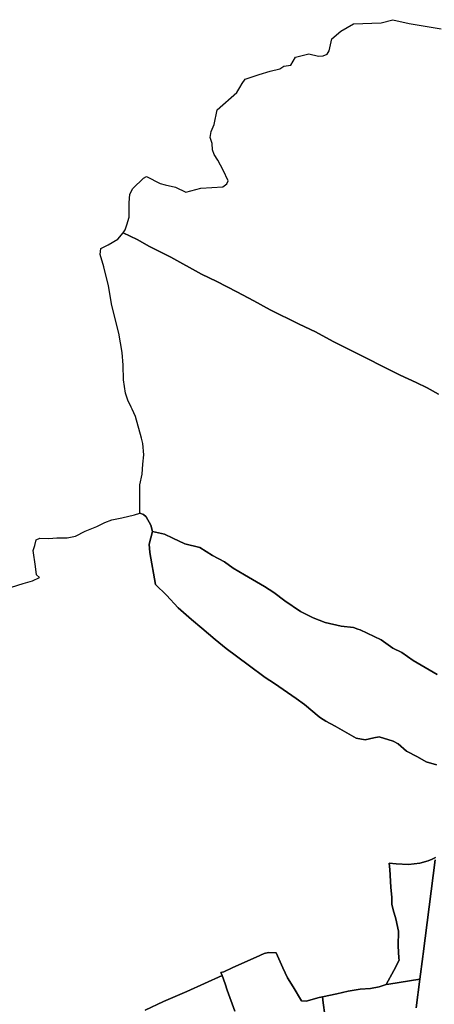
# Model space of a CAD drawing. Extents: x 577960 to 582939, y 6017202 to 6023066.
# Tile 182 of 217: x 579925 to 580208, y 6022381 to 6023053. Entities that reach past the tile are written whole.
import ezdxf

# ---------------------------------------------------------------- set-up
doc = ezdxf.new("R2010")
doc.units = 0
doc.header["$MEASUREMENT"] = 0
doc.linetypes.add('D', pattern=[0])
doc.layers.add('LI__FLUR', color=7, linetype='D')

msp = doc.modelspace()

# ---------------------------------------------------------------- linework, layer by layer
at = {"layer": 'LI__FLUR', "color": 8, "linetype": 'D', "true_color": 0x808080}
for p, q in [((580171.913, 6023050.795), (580179.67, 6023052.855)), ((580179.67, 6023052.855), (580191.015, 6023050.326)), ((580144.315, 6023045.068), (580152.961, 6023050.116)), ((580152.961, 6023050.116), (580171.913, 6023050.795)), ((580191.015, 6023050.326), (580212.835, 6023046.627)), ((580136.348, 6023031.673), (580138.217, 6023039.72)), ((580138.217, 6023039.72), (580144.315, 6023045.068)), ((580110.199, 6023021.907), (580113.457, 6023027.255)), ((580113.457, 6023027.255), (580122.523, 6023029.654)), ((580122.523, 6023029.654), (580129.051, 6023028.015)), ((580129.051, 6023028.015), (580132.319, 6023028.205)), ((580132.319, 6023028.205), (580134.878, 6023029.434)), ((580134.878, 6023029.434), (580136.348, 6023031.673)), ((580096.084, 6023017.779), (580102.752, 6023019.218)), ((580102.752, 6023019.218), (580105.401, 6023021.088)), ((580105.401, 6023021.088), (580110.199, 6023021.907)), ((580079.102, 6023012.351), (580088.468, 6023015.55)), ((580088.468, 6023015.55), (580096.084, 6023017.779)), ((580073.274, 6023003.255), (580075.293, 6023006.553)), ((580075.293, 6023006.553), (580076.962, 6023009.272)), ((580076.962, 6023009.272), (580079.102, 6023012.351)), ((580059.789, 6022991.3), (580073.274, 6023003.255)), ((580057.85, 6022981.275), (580059.789, 6022991.3)), ((580055.841, 6022976.467), (580057.85, 6022981.275)), ((580055.071, 6022972.389), (580055.841, 6022976.467)), ((580056.53, 6022968.47), (580055.071, 6022972.389)), ((580056.76, 6022964.042), (580056.53, 6022968.47)), ((580057.89, 6022960.824), (580056.76, 6022964.042)), ((580060.368, 6022956.896), (580057.89, 6022960.824)), ((580064.017, 6022950.179), (580060.368, 6022956.896)), ((580009.51, 6022944.631), (580011.539, 6022945.791)), ((580011.539, 6022945.791), (580020.875, 6022941.153)), ((580067.315, 6022942.892), (580064.017, 6022950.179)), ((580002.373, 6022937.635), (580009.51, 6022944.631)), ((580020.875, 6022941.153), (580024.284, 6022940.064)), ((580024.284, 6022940.064), (580031.371, 6022938.604)), ((580031.371, 6022938.604), (580038.477, 6022935.046)), ((580048.733, 6022937.935), (580063.857, 6022938.714)), ((580063.857, 6022938.714), (580066.546, 6022940.883)), ((580066.546, 6022940.883), (580067.315, 6022942.892)), ((579999.804, 6022927.849), (580000.174, 6022933.796)), ((580000.174, 6022933.796), (580002.373, 6022937.635)), ((580038.477, 6022935.046), (580048.733, 6022937.935)), ((579999.864, 6022918.094), (579999.804, 6022927.849)), ((579997.065, 6022909.438), (579998.284, 6022912.896)), ((579998.284, 6022912.896), (579999.864, 6022918.094)), ((579992.136, 6022903.071), (579995.625, 6022907.299)), ((579995.625, 6022907.299), (579997.065, 6022909.438)), ((580005.181, 6022902.751), (579995.625, 6022907.299)), ((579995.625, 6022907.299), (580005.181, 6022902.751)), ((579980.421, 6022896.615), (579985.379, 6022899.283)), ((579985.379, 6022899.283), (579992.136, 6022903.071)), ((580013.797, 6022898.083), (580005.181, 6022902.751)), ((580005.181, 6022902.751), (580013.797, 6022898.083)), ((579979.971, 6022892.577), (579980.421, 6022896.615)), ((579982.47, 6022884.14), (579979.971, 6022892.577)), ((580028.231, 6022890.796), (580013.797, 6022898.083)), ((580013.797, 6022898.083), (580028.231, 6022890.796)), ((580049.112, 6022879.202), (580028.231, 6022890.796)), ((580028.231, 6022890.796), (580049.112, 6022879.202)), ((579985.649, 6022871.226), (579982.47, 6022884.14)), ((580059.707, 6022874.174), (580049.112, 6022879.202)), ((580049.112, 6022879.202), (580059.707, 6022874.174)), ((580073.411, 6022867.177), (580059.707, 6022874.174)), ((580059.707, 6022874.174), (580073.411, 6022867.177)), ((579988.027, 6022857.802), (579985.649, 6022871.226)), ((580084.926, 6022861.1), (580073.411, 6022867.177)), ((580073.411, 6022867.177), (580084.926, 6022861.1)), ((580096.041, 6022854.913), (580084.926, 6022861.1)), ((580084.926, 6022861.1), (580096.041, 6022854.913)), ((579992.705, 6022838.831), (579988.027, 6022857.802)), ((580115.293, 6022845.257), (580096.041, 6022854.913)), ((580096.041, 6022854.913), (580115.293, 6022845.257)), ((580115.743, 6022845.047), (580115.293, 6022845.257)), ((580115.293, 6022845.257), (580115.743, 6022845.047)), ((580126.968, 6022839.879), (580115.743, 6022845.047)), ((580115.743, 6022845.047), (580126.968, 6022839.879)), ((579994.974, 6022825.827), (579992.705, 6022838.831)), ((580139.093, 6022833.242), (580126.968, 6022839.879)), ((580126.968, 6022839.879), (580139.093, 6022833.242)), ((580149.888, 6022827.755), (580139.093, 6022833.242)), ((580139.093, 6022833.242), (580149.888, 6022827.755)), ((579995.773, 6022817.001), (579994.974, 6022825.827)), ((580184.723, 6022810.263), (580149.888, 6022827.755)), ((580149.888, 6022827.755), (580184.723, 6022810.263)), ((579996.043, 6022807.055), (579995.773, 6022817.001)), ((579997.312, 6022797.999), (579996.043, 6022807.055)), ((580195.658, 6022805.345), (580184.723, 6022810.263)), ((580184.723, 6022810.263), (580195.658, 6022805.345)), ((580203.105, 6022801.737), (580195.658, 6022805.345)), ((580195.658, 6022805.345), (580203.105, 6022801.737)), ((579999.002, 6022793.241), (579997.312, 6022797.999)), ((580210.881, 6022797.319), (580203.105, 6022801.737)), ((580203.105, 6022801.737), (580210.881, 6022797.319)), ((580001.231, 6022788.464), (579999.002, 6022793.241)), ((580001.85, 6022787.134), (580001.231, 6022788.464)), ((580004.169, 6022782.167), (580001.85, 6022787.134)), ((580008.327, 6022767.343), (580004.169, 6022782.167)), ((580009.167, 6022763.725), (580008.327, 6022767.343)), ((580009.797, 6022755.949), (580009.167, 6022763.725)), ((580009.237, 6022749.642), (580009.797, 6022755.949)), ((580008.587, 6022742.705), (580009.237, 6022749.642)), ((580007.047, 6022735.498), (580008.587, 6022742.705)), ((580007.077, 6022729.251), (580007.047, 6022735.498)), ((580007.157, 6022716.027), (580007.077, 6022729.251)), ((579983.247, 6022709.751), (579988.055, 6022711.54)), ((579988.055, 6022711.54), (579994.832, 6022712.939)), ((579994.832, 6022712.939), (580003.428, 6022714.988)), ((580003.428, 6022714.988), (580007.157, 6022716.027)), ((580009.626, 6022715.167), (580007.157, 6022716.027)), ((580007.157, 6022716.027), (580009.626, 6022715.167)), ((580011.505, 6022713.678), (580009.626, 6022715.167)), ((580009.626, 6022715.167), (580011.505, 6022713.678)), ((580014.694, 6022707.861), (580011.505, 6022713.678)), ((580011.505, 6022713.678), (580014.694, 6022707.861)), ((579963.085, 6022700.506), (579969.772, 6022703.864)), ((579969.772, 6022703.864), (579977.789, 6022707.012)), ((579977.789, 6022707.012), (579983.247, 6022709.751)), ((580015.723, 6022703.643), (580013.514, 6022694.967)), ((580013.514, 6022694.967), (580015.723, 6022703.643)), ((580015.723, 6022703.643), (580014.694, 6022707.861)), ((580014.694, 6022707.861), (580015.723, 6022703.643)), ((580023.949, 6022701.894), (580015.723, 6022703.643)), ((580015.723, 6022703.643), (580023.949, 6022701.894)), ((579935.516, 6022694.11), (579936.316, 6022697.909)), ((579936.316, 6022697.909), (579938.845, 6022699.058)), ((579938.845, 6022699.058), (579945.072, 6022698.928)), ((579945.072, 6022698.928), (579950.41, 6022699.167)), ((579950.41, 6022699.167), (579957.397, 6022699.287)), ((579957.397, 6022699.287), (579963.085, 6022700.506)), ((580029.547, 6022698.995), (580023.949, 6022701.894)), ((580023.949, 6022701.894), (580029.547, 6022698.995)), ((580037.743, 6022695.217), (580029.547, 6022698.995)), ((580029.547, 6022698.995), (580037.743, 6022695.217)), ((579934.366, 6022690.532), (579935.516, 6022694.11)), ((579935.915, 6022679.657), (579934.366, 6022690.532)), ((580013.514, 6022694.967), (580014.014, 6022689.279)), ((580014.014, 6022689.279), (580013.514, 6022694.967)), ((580047.989, 6022692.738), (580037.743, 6022695.217)), ((580037.743, 6022695.217), (580047.989, 6022692.738)), ((580056.725, 6022687.16), (580047.989, 6022692.738)), ((580047.989, 6022692.738), (580056.725, 6022687.16)), ((580014.014, 6022689.279), (580017.712, 6022667.529)), ((580017.712, 6022667.529), (580014.014, 6022689.279)), ((580064.972, 6022682.832), (580056.725, 6022687.16)), ((580056.725, 6022687.16), (580064.972, 6022682.832)), ((579936.455, 6022674.12), (579935.915, 6022679.657)), ((580070.889, 6022678.594), (580064.972, 6022682.832)), ((580064.972, 6022682.832), (580070.889, 6022678.594)), ((580078.446, 6022673.926), (580070.889, 6022678.594)), ((580070.889, 6022678.594), (580078.446, 6022673.926)), ((579927.389, 6022668.163), (579933.866, 6022669.882)), ((579933.866, 6022669.882), (579938.614, 6022672.17)), ((579938.614, 6022672.17), (579936.455, 6022674.12)), ((580092.19, 6022666.02), (580078.446, 6022673.926)), ((580078.446, 6022673.926), (580092.19, 6022666.02)), ((579919.522, 6022665.584), (579927.389, 6022668.163)), ((580017.712, 6022667.529), (580025.248, 6022660.143)), ((580025.248, 6022660.143), (580017.712, 6022667.529)), ((580098.607, 6022661.891), (580092.19, 6022666.02)), ((580092.19, 6022666.02), (580098.607, 6022661.891)), ((580025.248, 6022660.143), (580033.175, 6022651.527)), ((580033.175, 6022651.527), (580025.248, 6022660.143)), ((580106.004, 6022656.224), (580098.607, 6022661.891)), ((580098.607, 6022661.891), (580106.004, 6022656.224)), ((580033.175, 6022651.527), (580042.321, 6022643.62)), ((580042.321, 6022643.62), (580033.175, 6022651.527)), ((580116.819, 6022648.997), (580106.004, 6022656.224)), ((580106.004, 6022656.224), (580116.819, 6022648.997)), ((580042.321, 6022643.62), (580049.377, 6022637.533)), ((580049.377, 6022637.533), (580042.321, 6022643.62)), ((580125.305, 6022644.629), (580116.819, 6022648.997)), ((580116.819, 6022648.997), (580125.305, 6022644.629)), ((580133.502, 6022641.481), (580125.305, 6022644.629)), ((580125.305, 6022644.629), (580133.502, 6022641.481)), ((580049.377, 6022637.533), (580058.573, 6022629.857)), ((580058.573, 6022629.857), (580049.377, 6022637.533)), ((580144.487, 6022639.002), (580133.502, 6022641.481)), ((580133.502, 6022641.481), (580144.487, 6022639.002)), ((580152.853, 6022638.132), (580144.487, 6022639.002)), ((580144.487, 6022639.002), (580152.853, 6022638.132)), ((580155.972, 6022636.992), (580152.853, 6022638.132)), ((580152.853, 6022638.132), (580155.972, 6022636.992)), ((580157.381, 6022636.483), (580155.972, 6022636.992)), ((580155.972, 6022636.992), (580157.381, 6022636.483)), ((580171.815, 6022629.606), (580157.381, 6022636.483)), ((580157.381, 6022636.483), (580171.815, 6022629.606)), ((580058.573, 6022629.857), (580065.98, 6022623.679)), ((580065.98, 6022623.679), (580058.573, 6022629.857)), ((580179.682, 6022624.098), (580171.815, 6022629.606)), ((580171.815, 6022629.606), (580179.682, 6022624.098)), ((580065.98, 6022623.679), (580081.093, 6022612.524)), ((580081.093, 6022612.524), (580065.98, 6022623.679)), ((580186.009, 6022621.01), (580179.682, 6022624.098)), ((580179.682, 6022624.098), (580186.009, 6022621.01)), ((580193.725, 6022615.602), (580186.009, 6022621.01)), ((580186.009, 6022621.01), (580193.725, 6022615.602)), ((580081.093, 6022612.524), (580092.748, 6022603.878)), ((580092.748, 6022603.878), (580081.093, 6022612.524)), ((580210.018, 6022606.036), (580193.725, 6022615.602)), ((580193.725, 6022615.602), (580210.018, 6022606.036)), ((580092.748, 6022603.878), (580099.016, 6022599.83)), ((580099.016, 6022599.83), (580092.748, 6022603.878)), ((580099.016, 6022599.83), (580113.859, 6022589.655)), ((580113.859, 6022589.655), (580099.016, 6022599.83)), ((580113.859, 6022589.655), (580119.497, 6022585.626)), ((580119.497, 6022585.626), (580113.859, 6022589.655)), ((580119.497, 6022585.626), (580129.442, 6022577.2)), ((580129.442, 6022577.2), (580119.497, 6022585.626)), ((580129.442, 6022577.2), (580130.482, 6022576.51)), ((580130.482, 6022576.51), (580129.442, 6022577.2)), ((580130.482, 6022576.51), (580134.04, 6022574.172)), ((580134.04, 6022574.172), (580130.482, 6022576.51)), ((580134.04, 6022574.172), (580140.397, 6022570.723)), ((580140.397, 6022570.723), (580134.04, 6022574.172)), ((580140.397, 6022570.723), (580154.741, 6022562.607)), ((580154.741, 6022562.607), (580140.397, 6022570.723)), ((580154.741, 6022562.607), (580160.849, 6022561.447)), ((580160.849, 6022561.447), (580154.741, 6022562.607)), ((580160.849, 6022561.447), (580166.726, 6022562.876)), ((580166.726, 6022562.876), (580160.849, 6022561.447)), ((580166.726, 6022562.876), (580170.494, 6022563.426)), ((580170.494, 6022563.426), (580166.726, 6022562.876)), ((580170.494, 6022563.426), (580179.91, 6022560.627)), ((580179.91, 6022560.627), (580170.494, 6022563.426)), ((580179.91, 6022560.627), (580183.429, 6022558.598)), ((580183.429, 6022558.598), (580179.91, 6022560.627)), ((580183.429, 6022558.598), (580189.156, 6022553.59)), ((580189.156, 6022553.59), (580183.429, 6022558.598)), ((580189.156, 6022553.59), (580196.543, 6022549.932)), ((580196.543, 6022549.932), (580189.156, 6022553.59)), ((580196.543, 6022549.932), (580202.59, 6022546.534)), ((580202.59, 6022546.534), (580196.543, 6022549.932)), ((580202.59, 6022546.534), (580209.517, 6022544.484)), ((580209.517, 6022544.484), (580202.59, 6022546.534)), ((580177.64, 6022472.918), (580177.38, 6022477.246)), ((580177.38, 6022477.246), (580182.058, 6022476.876)), ((580182.058, 6022476.876), (580177.38, 6022477.246)), ((580177.38, 6022477.246), (580177.64, 6022472.918)), ((580182.058, 6022476.876), (580190.384, 6022476.426)), ((580190.384, 6022476.426), (580182.058, 6022476.876)), ((580190.384, 6022476.426), (580198.141, 6022477.205)), ((580198.141, 6022477.205), (580190.384, 6022476.426)), ((580198.141, 6022477.205), (580203.939, 6022478.885)), ((580203.939, 6022478.885), (580198.141, 6022477.205)), ((580208.697, 6022479.534), (580200.476, 6022415.29)), ((580200.476, 6022415.29), (580208.697, 6022479.534)), ((580203.939, 6022478.885), (580206.628, 6022480.024)), ((580206.628, 6022480.024), (580203.939, 6022478.885)), ((580206.628, 6022480.024), (580208.897, 6022481.053)), ((580208.897, 6022481.053), (580206.628, 6022480.024)), ((580178.438, 6022460.851), (580177.64, 6022472.918)), ((580177.64, 6022472.918), (580178.438, 6022460.851)), ((580179.157, 6022453.873), (580178.438, 6022460.851)), ((580178.438, 6022460.851), (580179.157, 6022453.873)), ((580179.046, 6022449.404), (580179.157, 6022453.873)), ((580179.157, 6022453.873), (580179.046, 6022449.404)), ((580179.895, 6022445.375), (580179.046, 6022449.404)), ((580179.046, 6022449.404), (580179.895, 6022445.375)), ((580181.763, 6022439.176), (580179.895, 6022445.375)), ((580179.895, 6022445.375), (580181.763, 6022439.176)), ((580183.732, 6022430.792), (580181.763, 6022439.176)), ((580181.763, 6022439.176), (580183.732, 6022430.792)), ((580183.462, 6022420.875), (580183.732, 6022430.792)), ((580183.732, 6022430.792), (580183.462, 6022420.875)), ((580086.462, 6022413.239), (580091.888, 6022415.636)), ((580091.888, 6022415.636), (580086.462, 6022413.239)), ((580091.888, 6022415.636), (580095.026, 6022416.266)), ((580095.026, 6022416.266), (580091.888, 6022415.636)), ((580095.026, 6022416.266), (580100.113, 6022416.084)), ((580100.113, 6022416.084), (580095.026, 6022416.266)), ((580100.113, 6022416.084), (580104.695, 6022405.862)), ((580104.695, 6022405.862), (580100.113, 6022416.084)), ((580183.963, 6022412.501), (580183.462, 6022420.875)), ((580183.462, 6022420.875), (580183.963, 6022412.501)), ((580200.476, 6022415.29), (580200.257, 6022413.58)), ((580200.257, 6022413.58), (580200.476, 6022415.29)), ((580070.152, 6022405.766), (580076.637, 6022408.737)), ((580076.637, 6022408.737), (580070.152, 6022405.766)), ((580076.637, 6022408.737), (580086.462, 6022413.239)), ((580086.462, 6022413.239), (580076.637, 6022408.737)), ((580180.554, 6022404.016), (580184.053, 6022410.993)), ((580184.053, 6022410.993), (580180.554, 6022404.016)), ((580184.053, 6022410.993), (580183.963, 6022412.501)), ((580183.963, 6022412.501), (580184.053, 6022410.993)), ((580200.257, 6022413.58), (580198.278, 6022398.098)), ((580198.278, 6022398.098), (580200.257, 6022413.58)), ((580062.406, 6022402.588), (580064.315, 6022403.198)), ((580064.315, 6022403.198), (580062.406, 6022402.588)), ((580063.226, 6022400.519), (580062.406, 6022402.588)), ((580062.406, 6022402.588), (580063.226, 6022400.519)), ((580064.315, 6022403.198), (580070.152, 6022405.766)), ((580070.152, 6022405.766), (580064.315, 6022403.198)), ((580104.695, 6022405.862), (580107.802, 6022398.932)), ((580107.802, 6022398.932), (580104.695, 6022405.862)), ((580175.225, 6022394.381), (580180.554, 6022404.016)), ((580180.554, 6022404.016), (580175.225, 6022394.381)), ((580063.226, 6022400.519), (580039.096, 6022389.697)), ((580039.096, 6022389.697), (580063.226, 6022400.519)), ((580065.245, 6022395.003), (580063.226, 6022400.519)), ((580063.226, 6022400.519), (580065.245, 6022395.003)), ((580066.645, 6022390.616), (580065.245, 6022395.003)), ((580065.245, 6022395.003), (580066.645, 6022390.616)), ((580107.802, 6022398.932), (580111.716, 6022392.871)), ((580111.716, 6022392.871), (580107.802, 6022398.932)), ((580170.388, 6022392.981), (580175.225, 6022394.381)), ((580175.225, 6022394.381), (580170.388, 6022392.981)), ((580175.225, 6022394.381), (580177.015, 6022394.67)), ((580177.015, 6022394.67), (580175.225, 6022394.381)), ((580177.015, 6022394.67), (580198.278, 6022398.098)), ((580198.278, 6022398.098), (580177.015, 6022394.67)), ((580198.278, 6022398.098), (580195.776, 6022378.528)), ((580195.776, 6022378.528), (580198.278, 6022398.098)), ((580039.096, 6022389.697), (580023.264, 6022382.831)), ((580023.264, 6022382.831), (580039.096, 6022389.697)), ((580071.88, 6022376.312), (580066.645, 6022390.616)), ((580066.645, 6022390.616), (580071.88, 6022376.312)), ((580111.716, 6022392.871), (580117.548, 6022383.222)), ((580117.548, 6022383.222), (580111.716, 6022392.871)), ((580131.748, 6022386.031), (580141.559, 6022388.068)), ((580141.559, 6022388.068), (580131.748, 6022386.031)), ((580141.559, 6022388.068), (580149.328, 6022389.829)), ((580149.328, 6022389.829), (580141.559, 6022388.068)), ((580149.328, 6022389.829), (580157.372, 6022391.219)), ((580157.372, 6022391.219), (580149.328, 6022389.829)), ((580157.372, 6022391.219), (580164.476, 6022391.758)), ((580164.476, 6022391.758), (580157.372, 6022391.219)), ((580164.476, 6022391.758), (580170.388, 6022392.981)), ((580170.388, 6022392.981), (580164.476, 6022391.758)), ((580023.264, 6022382.831), (580010.649, 6022376.914)), ((580010.649, 6022376.914), (580023.264, 6022382.831)), ((580117.548, 6022383.222), (580120.613, 6022383.028)), ((580120.613, 6022383.028), (580117.548, 6022383.222)), ((580120.613, 6022383.028), (580129.612, 6022385.521)), ((580129.612, 6022385.521), (580120.613, 6022383.028)), ((580129.612, 6022385.521), (580131.748, 6022386.031)), ((580131.748, 6022386.031), (580129.612, 6022385.521)), ((580132.293, 6022381.893), (580131.748, 6022386.031)), ((580131.748, 6022386.031), (580132.293, 6022381.893)), ((580141.411, 6022312.724), (580132.293, 6022381.893)), ((580132.293, 6022381.893), (580141.411, 6022312.724))]:
    msp.add_line(p, q, dxfattribs=at)

doc.saveas('drawing.dxf')
